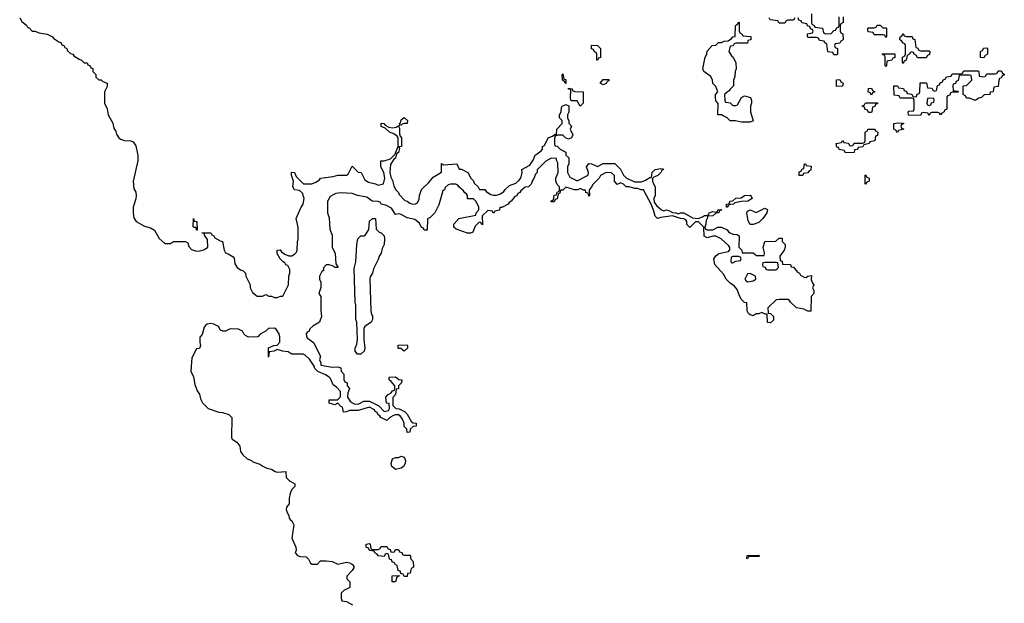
# Model space of a CAD drawing. Header units: inches. Extents: x 2808529 to 2951249, y 860290 to 1033701.
# Tile 12 of 153: x 2908124 to 2914952, y 916880 to 920930. Entities that reach past the tile are written whole.
import ezdxf

# ---------------------------------------------------------------- set-up
doc = ezdxf.new("R2010")
doc.units = ezdxf.units.IN
doc.header["$MEASUREMENT"] = 0
for name, color, linetype in [('C9901', 7, 'Continuous'), ('C9902', 7, 'Continuous'), ('C9911', 7, 'Continuous'), ('C9912', 7, 'Continuous')]:
    doc.layers.add(name, color=color, linetype=linetype)

msp = doc.modelspace()

# ---------------------------------------------------------------- linework, layer by layer
at = {"layer": 'C9901', "color": 6}
for points in [[(2908940.1, 920000), (2908942, 919990), (2908942, 919950), (2908910.7, 919809.3), (2908916, 919756), (2908930, 919732), (2908930.5, 919710), (2908930, 919686), (2908910.7, 919629.3), (2908910.6, 919590), (2908914.4, 919554.4), (2908930.6, 919530.6), (2908990, 919496), (2909030, 919484.7), (2909058, 919470), (2909090.7, 919410.7), (2909130, 919378), (2909170, 919378), (2909190, 919390.7), (2909274, 919390), (2909290, 919382), (2909296.9, 919356.9), (2909315.3, 919335.3), (2909350, 919324.7), (2909374.6, 919325.4), (2909405.2, 919334.8), (2909428.9, 919351.1), (2909425.2, 919405.2), (2909406, 919434), (2909406, 919446), (2909386, 919450), (2909450, 919451), (2909456.9, 919436.9), (2909471, 919430), (2909476.9, 919416.9), (2909514.4, 919394.4), (2909530.8, 919390), (2909542, 919330), (2909551, 919311), (2909570, 919304.7), (2909603.6, 919283.6), (2909610, 919274), (2909615.3, 919235.3), (2909630.7, 919210.7), (2909654.8, 919194.8), (2909672, 919190), (2909690, 919172), (2909691, 919151), (2909722, 919090), (2909722, 919070), (2909730.9, 919050.9), (2909738, 919038), (2909770, 919012), (2909808.4, 919011.6), (2909830, 919022), (2909851.3, 919011.3), (2909868.7, 919011.3), (2909890, 919002), (2909910, 919002), (2909931.6, 919011.6), (2909948.4, 919011.6), (2909988.7, 919090), (2909989, 919150), (2909998, 919170), (2909996.4, 919196.4), (2909983.1, 919223.1), (2909970, 919229), (2909963.1, 919243.1), (2909950, 919249), (2909929.2, 919270), (2909910, 919308), (2909909.3, 919330), (2909930, 919334), (2909939.6, 919319.6), (2909962, 919302), (2909990, 919291.3), (2910000, 919291.7)], [(2910000, 918615.3), (2909984.7, 918624.7), (2909946, 918630), (2909910, 918642), (2909889.1, 918629.1), (2909854, 918626), (2909850, 918588), (2909850, 918652), (2909886, 918670), (2909908.4, 918671.6), (2909928, 918692), (2909928.7, 918730), (2909922, 918750), (2909902, 918782), (2909890, 918788.7), (2909850, 918788), (2909832, 918770), (2909791.3, 918748.7), (2909774, 918730), (2909710, 918728), (2909690, 918738), (2909678, 918750), (2909668.9, 918768.9), (2909642, 918782), (2909595.3, 918784.7), (2909578, 918782), (2909550, 918768), (2909531.6, 918768.4), (2909516.4, 918776.4), (2909502, 918802), (2909470, 918818), (2909450, 918822), (2909423.6, 918816.4), (2909411.3, 918808.7), (2909403.6, 918796.4), (2909390, 918746), (2909372.7, 918727.3), (2909372, 918690), (2909378, 918670), (2909371.6, 918648.4), (2909350, 918646), (2909316.9, 918583.1), (2909311, 918490), (2909330, 918452), (2909338, 918398), (2909354.8, 918354.8), (2909370, 918332), (2909378, 918298), (2909390.7, 918270.7), (2909430.9, 918230.9), (2909505.4, 918205.4), (2909530, 918204.7), (2909574, 918190), (2909594, 918170), (2909591.3, 918030), (2909598, 918018), (2909630, 917998), (2909650, 917971.3), (2909654.4, 917934.4), (2909670.6, 917910.6), (2909702, 917882), (2909730, 917870.8), (2909740.7, 917860.7), (2909790, 917844.7), (2909810.7, 917830.7), (2909838, 917818), (2909870.6, 917810.6), (2909895.3, 917795.3), (2909910, 917791), (2909970, 917794), (2909972, 917752), (2909991.3, 917731.3), (2910000, 917726.7)], [(2910000, 917642), (2909992, 917610), (2909992, 917570), (2909972.7, 917547.3), (2909972, 917530), (2909978, 917510), (2909991, 917490), (2909991.3, 917471.3), (2910000, 917462.4)]]:
    msp.add_lwpolyline(points, dxfattribs=at)
msp.add_lwpolyline([(2909350, 919469), (2909347.3, 919487.3), (2909332.7, 919487.3), (2909327.3, 919492.7), (2909330, 919551.3), (2909332.7, 919532.7), (2909351.3, 919530), (2909354, 919470)], close=True, dxfattribs=at)
at = {"layer": 'C9902', "color": 6}
msp.add_lwpolyline([(2908123.6, 920943.6), (2908138, 920918), (2908170, 920891.3), (2908176.9, 920876.9), (2908192, 920870), (2908211.1, 920851.1), (2908228.9, 920851.1), (2908259.6, 920839.6), (2908314, 920830), (2908352, 920810), (2908359.6, 920799.6), (2908395.3, 920775.3), (2908410, 920770.8), (2908416, 920756), (2908430, 920750.8), (2908436.9, 920736.9), (2908450, 920731), (2908454.8, 920714.8), (2908475.3, 920695.3), (2908491.3, 920690), (2908498, 920678), (2908535.3, 920655.3), (2908552, 920650), (2908571, 920631), (2908591, 920630), (2908596.9, 920616.9), (2908610, 920611), (2908616.9, 920596.9), (2908630, 920591), (2908631, 920571), (2908651.3, 920548.7), (2908651.3, 920531.3), (2908671.6, 920511.6), (2908688.4, 920511.6), (2908701, 920501), (2908730.8, 920490), (2908730, 920466), (2908711.1, 920428.9), (2908711, 920350), (2908730, 920312), (2908738, 920270), (2908770, 920212), (2908776.9, 920176.9), (2908790, 920154), (2908794.8, 920134.8), (2908810.7, 920110.7), (2908822, 920102), (2908850, 920090.8), (2908894, 920090), (2908910, 920082), (2908930, 920054), (2908940.1, 920000)], dxfattribs=at)
at = {"layer": 'C9911', "color": 6}
for points in [[(2911911.7, 920000), (2911912, 919990), (2911930.7, 919970.7), (2911931, 919930), (2911922, 919910), (2911922, 919870), (2911938, 919838), (2911990, 919812), (2912066, 919850), (2912068, 919870), (2912055.3, 919910), (2912070, 919931), (2912090, 919930.8), (2912130, 919911.3), (2912170, 919931), (2912250, 919931), (2912290, 919892), (2912311, 919851), (2912331, 919831), (2912390, 919804.7), (2912434.6, 919805.4), (2912464, 919816), (2912494, 919834), (2912506, 919834), (2912509.2, 919870), (2912530, 919890.7), (2912570, 919898), (2912590, 919892), (2912576.9, 919883.1), (2912570, 919868.7), (2912550, 919848.7), (2912522, 919838), (2912512.7, 919827.3), (2912512, 919810), (2912518, 919790), (2912531, 919770), (2912530.9, 919710.9), (2912522, 919690), (2912523.6, 919663.6), (2912539.6, 919639.6), (2912574, 919610), (2912590, 919604.7), (2912610, 919611), (2912630, 919604.7), (2912650, 919591), (2912674, 919590), (2912690, 919582), (2912706, 919590), (2912730, 919590.8), (2912790, 919556), (2912829.1, 919550.9), (2912859, 919561), (2912871.6, 919571.6), (2912888.4, 919571.6), (2912902, 919578), (2912906, 919590), (2912930, 919598), (2912950, 919594), (2912962, 919598), (2912966, 919610), (2912992, 919612), (2912986, 919606), (2912974, 919606), (2912972, 919590), (2912950, 919588), (2912930, 919569), (2912894, 919566), (2912894, 919554), (2912883.6, 919536.4), (2912882, 919510), (2912874, 919490), (2912878, 919478), (2912892, 919472), (2912930, 919471), (2912966, 919490), (2912990.9, 919490.9), (2913030, 919471.3), (2913038, 919458), (2913050.9, 919450.9), (2913070, 919442), (2913099.6, 919439.6), (2913114, 919430), (2913111.6, 919351.6), (2913131.3, 919330), (2913132.7, 919312.7), (2913210, 919311), (2913232.7, 919292.7), (2913286, 919294), (2913288, 919312), (2913279, 919350), (2913290, 919391.3), (2913368, 919392), (2913390, 919414), (2913410, 919414), (2913412, 919390), (2913432, 919370), (2913432, 919350), (2913424.7, 919330), (2913394, 919290), (2913398, 919258), (2913410, 919254), (2913414, 919234), (2913470, 919232), (2913474, 919214), (2913490, 919212), (2913518, 919178), (2913530.7, 919170.7), (2913538, 919158), (2913563.6, 919143.6), (2913578, 919142), (2913590, 919151.3), (2913614, 919154), (2913612.7, 919127.3), (2913621, 919101), (2913630.8, 919090), (2913622, 919070), (2913631, 919050), (2913631.3, 919030), (2913612, 919008), (2913610, 918908), (2913590, 918908), (2913562, 918922), (2913510, 918929.4), (2913468.7, 918970), (2913462, 918982), (2913450, 918988.7), (2913391.3, 918988.7), (2913370, 918986), (2913312, 918930), (2913314, 918894), (2913330, 918892), (2913351, 918870), (2913350, 918846), (2913330, 918826), (2913309.2, 918829.2), (2913307.3, 918887.3), (2913292.7, 918887.3), (2913270, 918899), (2913248.9, 918888.9), (2913231.1, 918888.9), (2913210, 918875.3), (2913190, 918882), (2913178, 918890), (2913168.7, 918910), (2913166, 918966), (2913150, 918968), (2913130, 918988.7), (2913114.8, 919014.8), (2913098.6, 919058.6), (2913080.2, 919080.2), (2913050, 919102), (2913022, 919130), (2913004, 919164), (2912944, 919230), (2912937.2, 919270), (2912950, 919291), (2912972.9, 919307.1), (2913038, 919322), (2913047.3, 919332.7), (2913048, 919350), (2913040.4, 919360.4), (2912989, 919409), (2912950, 919428.7), (2912930, 919428.7), (2912890, 919415.3), (2912870, 919428.7), (2912868, 919490), (2912830, 919528), (2912810, 919528), (2912770, 919488), (2912750, 919508.7), (2912749.2, 919529.2), (2912742, 919542), (2912729, 919549), (2912706, 919550), (2912650, 919568.7), (2912570, 919558), (2912546, 919550), (2912530, 919566), (2912522, 919602), (2912505.2, 919645.2), (2912448.4, 919748.4), (2912431.6, 919748.4), (2912410, 919758), (2912390, 919758), (2912349, 919769), (2912329.4, 919769.4), (2912310, 919788), (2912290, 919798), (2912266, 919786), (2912248.9, 919808.9), (2912248, 919848), (2912228, 919868), (2912190, 919868.7), (2912151.3, 919848.7), (2912142, 919830), (2912096, 919784), (2912090, 919768), (2912072, 919750), (2912074, 919710), (2912070, 919706), (2912066, 919726), (2912048.7, 919730), (2912047.3, 919747.3), (2912032.7, 919747.3), (2912010, 919758), (2911994, 919750), (2911970, 919749.2), (2911910, 919768), (2911890, 919748), (2911874, 919746), (2911870, 919726), (2911858, 919722), (2911850, 919686), (2911838, 919682), (2911830, 919666), (2911810, 919666), (2911810, 919674), (2911822, 919678), (2911828.4, 919691.6), (2911830, 919712), (2911846, 919714), (2911850, 919734), (2911862, 919738), (2911866, 919750), (2911866, 919770), (2911850, 919786), (2911842, 919810), (2911842, 919830), (2911858, 919870), (2911856.4, 919936.4), (2911846, 919954), (2911846, 919966), (2911810, 919968), (2911771.6, 919948.4), (2911711.6, 919888.4), (2911711, 919870), (2911701, 919859), (2911690, 919828), (2911681, 919819), (2911670.7, 919789.3), (2911652, 919770), (2911630, 919768), (2911598, 919742), (2911591.3, 919730), (2911576.9, 919723.1), (2911570, 919708.7), (2911558, 919702), (2911532, 919670), (2911518, 919662), (2911511.3, 919650), (2911466, 919626), (2911454, 919626), (2911450, 919608), (2911418, 919602), (2911412, 919588), (2911406, 919590), (2911402, 919602), (2911370, 919606), (2911331.3, 919568.7), (2911334, 919506), (2911326, 919510), (2911322, 919522), (2911310, 919526), (2911282, 919498), (2911265.4, 919454.6), (2911250, 919448), (2911230, 919448.7), (2911150, 919475.3), (2911135.3, 919490), (2911134, 919510), (2911170, 919550.7), (2911287.3, 919572.7), (2911288.7, 919590), (2911308, 919610), (2911308, 919630), (2911288.9, 919668.9), (2911270, 919686), (2911230, 919686), (2911228.7, 919710), (2911222, 919722), (2911210, 919728.7), (2911202, 919742), (2911168.7, 919770), (2911162, 919782), (2911149, 919789), (2911110.9, 919789.1), (2911096, 919784), (2911074.8, 919765.2), (2911070, 919749), (2911058, 919742), (2911030, 919646), (2911002, 919590), (2910970, 919558), (2910951.6, 919548.4), (2910950, 919468.7), (2910929, 919470), (2910923.1, 919483.1), (2910910, 919489), (2910897.2, 919517.2), (2910863.1, 919543.1), (2910810, 919555.3), (2910770, 919578), (2910750, 919582), (2910730, 919578), (2910702, 919622), (2910662, 919642), (2910630, 919649.4), (2910623.1, 919663.1), (2910609.3, 919669.3), (2910568, 919670), (2910530, 919698), (2910466, 919710), (2910430, 919724), (2910350, 919729.3), (2910315.3, 919724.7), (2910302, 919718), (2910276.9, 919703.1), (2910262, 919678), (2910258, 919670), (2910258, 919590), (2910270, 919554), (2910275.3, 919475.3), (2910290, 919434), (2910291, 919350), (2910310.7, 919310), (2910316.9, 919236.9), (2910332, 919210), (2910310, 919209.2), (2910299, 919219), (2910270, 919228.7), (2910250, 919228), (2910231.1, 919208.9), (2910230.6, 919189.4), (2910218, 919182), (2910202, 919150), (2910202, 919130), (2910211.1, 919108.9), (2910211.1, 919071.1), (2910198, 919030), (2910211.1, 919008.9), (2910211.1, 918911.1), (2910216, 918870), (2910202, 918830), (2910156, 918804), (2910136, 918784), (2910130, 918768.7), (2910118, 918762), (2910111.3, 918750), (2910112, 918730), (2910119.6, 918719.6), (2910162, 918690), (2910210, 918594), (2910202, 918570), (2910212, 918548), (2910212, 918532), (2910290, 918518), (2910330, 918522), (2910350, 918514), (2910352, 918490), (2910371, 918470), (2910372, 918432), (2910378, 918418), (2910394, 918410), (2910394, 918390), (2910411.3, 918371.3), (2910399.6, 918340.4), (2910398, 918310), (2910418, 918278), (2910443.6, 918263.6), (2910470, 918262), (2910510, 918282), (2910550, 918282), (2910614, 918250), (2910650, 918212), (2910682, 918218), (2910687.3, 918232.7), (2910686, 918266), (2910668, 918270), (2910662, 918310), (2910678, 918330), (2910699, 918341), (2910710, 918354), (2910722, 918358), (2910726, 918370), (2910726, 918390), (2910700.4, 918420.4), (2910686, 918430), (2910686, 918450), (2910730, 918451.3), (2910752.7, 918432.7), (2910774, 918430), (2910771.3, 918410), (2910751.1, 918388.9), (2910750, 918368), (2910734, 918366), (2910730, 918328), (2910711.3, 918308.7), (2910711.6, 918251.6), (2910731.6, 918231.6), (2910754, 918230), (2910792, 918210), (2910810, 918192), (2910839.6, 918139.6), (2910851.3, 918131.3), (2910874, 918130), (2910874, 918110), (2910852, 918108), (2910831.6, 918088.4), (2910830, 918068), (2910810, 918066), (2910808, 918088), (2910790, 918106), (2910788.7, 918130), (2910779, 918159), (2910762, 918182), (2910750, 918188.7), (2910730, 918188.7), (2910716.9, 918183.1), (2910691, 918169), (2910670, 918149), (2910628.7, 918170), (2910622, 918182), (2910610, 918188.7), (2910603.1, 918203.1), (2910589, 918210), (2910583.1, 918223.1), (2910550, 918242), (2910470, 918218), (2910410, 918218), (2910390, 918208), (2910370, 918206), (2910362, 918242), (2910350, 918246), (2910330, 918268), (2910310, 918258), (2910270, 918268.7), (2910270, 918292), (2910327.3, 918292.7), (2910348, 918312), (2910348, 918350), (2910320.4, 918380.4), (2910296.4, 918396.4), (2910279, 918439), (2910269.3, 918449.3), (2910245.2, 918465.2), (2910190, 918489.2), (2910170, 918508.7), (2910164.7, 918524.7), (2910134, 918574), (2910103.1, 918603.1), (2910088.9, 918608.9), (2910010, 918609.2), (2910000, 918615.3)], [(2910000, 919291.7), (2910010, 919292), (2910030, 919302), (2910043.1, 919316.9), (2910048.9, 919331.1), (2910049.1, 919389.1), (2910055.3, 919410), (2910055.3, 919490), (2910042, 919550), (2910075.3, 919630), (2910089, 919650), (2910095.3, 919690), (2910085.2, 919725.2), (2910064.7, 919744.7), (2910029, 919750), (2910018, 919770), (2910022, 919810), (2910008.7, 919851.3), (2910008, 919872), (2910030.4, 919870.4), (2910041, 919841), (2910091.1, 919791.1), (2910149.2, 919790.8), (2910178, 919802), (2910202, 919818), (2910210, 919831), (2910298, 919842), (2910330, 919850.8), (2910389.1, 919850.9), (2910402, 919858), (2910430, 919914), (2910470, 919872), (2910491.3, 919870), (2910518, 919818), (2910542.8, 919802.8), (2910590.5, 919790.5), (2910610, 919781), (2910646, 919790), (2910655.3, 919830), (2910649.3, 919869.3), (2910628.7, 919910), (2910629, 919950), (2910650, 919951), (2910695.3, 919964.7), (2910724.7, 919995.3), (2910726.7, 920000)], [(2910737.5, 920000), (2910730.8, 919970), (2910718, 919962), (2910694.4, 919925.6), (2910690.5, 919870.5), (2910696.9, 919836.9), (2910710, 919814), (2910718, 919778), (2910730.8, 919750.8), (2910751, 919730), (2910756, 919716), (2910794.8, 919674.8), (2910811.3, 919670), (2910830, 919656), (2910850, 919650.8), (2910869, 919651), (2910882, 919658), (2910894.6, 919685.4), (2910895.3, 919710), (2910910, 919751.3), (2910960.2, 919799.8), (2910990, 919838), (2911048.9, 919871.1), (2911048.7, 919931.3), (2911062, 919922), (2911154, 919930), (2911171.6, 919891.6), (2911188.4, 919891.6), (2911230.5, 919870.5), (2911251.1, 919831.1), (2911270, 919812), (2911276, 919796), (2911302, 919770), (2911312, 919752), (2911350, 919750.8), (2911358, 919738), (2911390, 919718), (2911410, 919711.3), (2911430, 919711.3), (2911458, 919722), (2911482, 919738), (2911490, 919752), (2911520.2, 919779.8), (2911564, 919796), (2911585.2, 919814.8), (2911598, 919830), (2911608, 919870), (2911606, 919890), (2911660.4, 919919.6), (2911684, 919956), (2911698, 919990), (2911712.3, 920000)], [(2910000, 917726.7), (2910031.3, 917710), (2910031.3, 917690), (2910011, 917669), (2910002, 917650), (2910000, 917642)], [(2910000, 917462.4), (2910010, 917452), (2910023.6, 917423.6), (2910011.6, 917331.6), (2910038, 917270), (2910042, 917250), (2910034, 917230), (2910051.1, 917211.1), (2910065.4, 917205.4), (2910110, 917202), (2910125.4, 917185.4), (2910139.6, 917159.6), (2910151.6, 917151.6), (2910188, 917152), (2910210, 917174), (2910250, 917174), (2910290, 917171.3), (2910330, 917152), (2910390, 917164.7), (2910410, 917162), (2910431.3, 917150), (2910442, 917130), (2910430, 917108), (2910392.7, 917067.3), (2910392, 917050), (2910412, 917028), (2910414, 916990), (2910371.6, 916968.4), (2910354, 916950), (2910352.7, 916912.7), (2910358, 916898), (2910390, 916892), (2910432, 916870)]]:
    msp.add_lwpolyline(points, dxfattribs=at)
for points in [[(2913529, 919849), (2913528.7, 919868.7), (2913530, 919874), (2913542, 919878), (2913550, 919894), (2913562, 919898), (2913566, 919930), (2913574, 919930), (2913578, 919918), (2913612.7, 919912.7), (2913610, 919886), (2913598, 919882), (2913590, 919868), (2913558, 919862), (2913554, 919850), (2913550, 919849.3)], [(2913990, 919786), (2913986, 919790), (2913986, 919850), (2913990, 919854), (2913998, 919838), (2914014, 919830), (2914014, 919810), (2913998, 919802)], [(2913030, 919629), (2913026, 919630), (2913026, 919650), (2913046, 919654), (2913048, 919670), (2913070, 919672), (2913090, 919691), (2913127.3, 919692.7), (2913150, 919711), (2913190, 919711.3), (2913199.6, 919699.6), (2913202, 919690), (2913174, 919670), (2913130, 919668.7), (2913082, 919658), (2913074, 919650), (2913051.6, 919648.4), (2913038, 919642)], [(2913210, 919509), (2913189.2, 919509.2), (2913174.6, 919534.6), (2913165.2, 919590), (2913170, 919602), (2913190, 919611.3), (2913230, 919592), (2913290, 919622), (2913310, 919612), (2913304.7, 919590), (2913278, 919550), (2913250, 919522)], [(2910490, 918608), (2910466, 918610), (2910449, 918629), (2910449.2, 918650), (2910462, 918678), (2910465.2, 918710), (2910461.2, 918830), (2910455.3, 918850), (2910455.3, 918950), (2910449.2, 918970), (2910443.1, 919203.1), (2910455.3, 919250), (2910461.2, 919370), (2910469, 919410), (2910488.7, 919430), (2910509.1, 919430.9), (2910522, 919438), (2910545.6, 919474.4), (2910550, 919531.3), (2910569.6, 919550.4), (2910590, 919550.7), (2910596, 919476), (2910615.3, 919455.3), (2910630, 919450.8), (2910650.6, 919430), (2910654, 919410), (2910650.7, 919370), (2910638, 919342), (2910630.7, 919310), (2910616, 919290), (2910610, 919266), (2910578, 919202), (2910571, 919170), (2910554.8, 919145.2), (2910550.8, 919130), (2910558, 918910), (2910563.6, 918883.6), (2910570, 918874), (2910571, 918850), (2910562, 918830), (2910518, 918802), (2910511, 918789), (2910510.8, 918710), (2910518, 918650), (2910511.3, 918630)], [(2913110, 919286), (2913070, 919286), (2913058, 919282), (2913054, 919250), (2913062, 919242), (2913070, 919242), (2913090, 919254), (2913122, 919258), (2913126, 919270), (2913122, 919282)], [(2913370, 919246), (2913290, 919246), (2913278, 919242), (2913274, 919230), (2913278, 919218), (2913292.7, 919212.7), (2913298, 919198), (2913310, 919194), (2913370, 919194), (2913386, 919210), (2913382, 919242)], [(2913190, 919168), (2913170, 919166), (2913152, 919130), (2913159.6, 919119.6), (2913170, 919112), (2913210, 919118), (2913228, 919130), (2913226, 919150)], [(2910790, 918628.7), (2910767.3, 918647.3), (2910748.9, 918648.9), (2910748.9, 918671.1), (2910810, 918674), (2910814, 918670), (2910812, 918650)], [(2910730, 917809.2), (2910704, 917830), (2910699, 917850), (2910710, 917882), (2910730, 917891), (2910750, 917891), (2910770, 917902), (2910790, 917894), (2910798.8, 917870), (2910796, 917850), (2910784.7, 917830), (2910770, 917819)], [(2910570, 917254), (2910610, 917254), (2910622, 917258), (2910630, 917274), (2910670, 917274), (2910678, 917258), (2910692.7, 917252.7), (2910698, 917238), (2910710, 917234), (2910722, 917238), (2910730, 917254), (2910750, 917254), (2910758, 917238), (2910772.7, 917232.7), (2910778, 917218), (2910790, 917214), (2910830, 917214), (2910834, 917210), (2910834, 917190), (2910852, 917170), (2910854, 917130), (2910838, 917122), (2910832, 917090), (2910814, 917086), (2910810, 917066), (2910790, 917066), (2910782, 917082), (2910766, 917086), (2910762, 917102), (2910748, 917108), (2910742, 917142), (2910730, 917146), (2910722, 917162), (2910707.3, 917167.3), (2910702, 917182), (2910687.3, 917187.3), (2910682, 917222), (2910670, 917226), (2910658, 917222), (2910650, 917206), (2910608.4, 917208.4), (2910602, 917222), (2910586, 917230), (2910582, 917242), (2910550, 917246), (2910542, 917262), (2910526, 917270), (2910526, 917290), (2910550, 917294), (2910554, 917290), (2910558, 917258)], [(2913170, 917188), (2913166, 917190), (2913168.4, 917211.6), (2913250, 917214), (2913254, 917210), (2913250, 917206), (2913190, 917206), (2913178, 917202)], [(2910730, 917028), (2910706, 917030), (2910706, 917070), (2910754, 917074), (2910752.7, 917067.3), (2910738, 917062)]]:
    msp.add_lwpolyline(points, close=True, dxfattribs=at)
at = {"layer": 'C9912', "color": 6}
for points in [[(2913614, 920970), (2913614, 920910), (2913618, 920898), (2913634, 920890), (2913638, 920878), (2913690, 920872), (2913698, 920838), (2913712.7, 920832.7), (2913750, 920834), (2913770, 920854), (2913782, 920858), (2913790, 920874), (2913802, 920878), (2913806, 920890), (2913806, 920950)], [(2913498, 920942), (2913490, 920926), (2913450, 920926), (2913438, 920922), (2913430, 920906), (2913390, 920906), (2913382, 920922), (2913328.4, 920928.4), (2913322, 920942)], [(2913834, 920950), (2913834, 920910), (2913818, 920902), (2913814, 920890), (2913814, 920850), (2913818, 920838), (2913832, 920832), (2913834, 920790), (2913818, 920782), (2913810, 920766), (2913778, 920762), (2913774, 920750), (2913778, 920738), (2913794, 920730), (2913794, 920690), (2913790, 920686), (2913770, 920686), (2913762, 920702), (2913727.3, 920707.3), (2913722, 920762), (2913706, 920770), (2913702, 920782), (2913670, 920786), (2913662, 920802), (2913650, 920806), (2913590, 920806), (2913586, 920810), (2913587.3, 920832.7), (2913622, 920838), (2913626, 920850), (2913622, 920862), (2913607.3, 920867.3), (2913602, 920882), (2913587.3, 920887.3), (2913582, 920902), (2913547.3, 920907.3), (2913542, 920922), (2913527.3, 920927.3), (2913522, 920942)], [(2911712.3, 920000), (2911740.4, 920019.6), (2911748.9, 920031.1), (2911749.2, 920050), (2911762, 920058), (2911789.3, 920110.7), (2911818, 920122), (2911834, 920134), (2911846, 920134), (2911849.2, 920170.8), (2911886, 920210), (2911886, 920230), (2911868, 920250), (2911868, 920270), (2911878, 920290), (2911880.4, 920319.6), (2911886, 920330), (2911910, 920342), (2911931.6, 920331.6), (2911930.7, 920289.3), (2911922, 920270), (2911922, 920250), (2911931.6, 920228.4), (2911931.6, 920211.6), (2911951.3, 920190), (2911942, 920170), (2911958.8, 920130), (2911950.6, 920109.4), (2911930, 920101.2), (2911908.7, 920110), (2911890, 920128.7), (2911852, 920128), (2911838, 920122), (2911832, 920108), (2911831.6, 920071.6), (2911834, 920054), (2911850, 920052), (2911871.1, 920031.1), (2911911.3, 920010), (2911911.7, 920000)], [(2910726.7, 920000), (2910749.2, 920050.8), (2910749.1, 920109.1), (2910742, 920122), (2910719, 920139), (2910688, 920150), (2910658, 920178), (2910630, 920189), (2910630, 920211), (2910649.3, 920210.7), (2910656.9, 920196.9), (2910683.6, 920183.6), (2910710, 920178.8), (2910735.3, 920184.7), (2910758, 920198), (2910752.7, 920187.3), (2910756.9, 920176.9), (2910758, 920138), (2910762, 920122), (2910770.8, 920110), (2910770.4, 920050), (2910752.7, 920047.3), (2910756.9, 920036.9), (2910750, 920008), (2910738, 920002), (2910737.5, 920000)]]:
    msp.add_lwpolyline(points, dxfattribs=at)
for points in [[(2913070, 920334), (2913090, 920334), (2913102, 920338), (2913129.3, 920390.7), (2913150, 920401), (2913190.5, 920390.5), (2913198, 920370), (2913198, 920350), (2913191, 920330), (2913191.3, 920290), (2913210, 920228), (2913190, 920218), (2913130, 920218), (2913088.4, 920228.4), (2913050, 920229), (2913028.9, 920248.9), (2913003.1, 920263.1), (2912990, 920268.7), (2912966, 920270), (2912968, 920348), (2912950, 920366), (2912948, 920390), (2912948, 920410), (2912966, 920430), (2912950, 920466), (2912930, 920486), (2912929, 920510), (2912916, 920536), (2912868.7, 920570), (2912862, 920590), (2912878, 920670), (2912888.4, 920691.6), (2912890, 920712), (2912926, 920750), (2912950, 920752), (2912970, 920771), (2912990, 920771.3), (2913010, 920781), (2913036.4, 920783.6), (2913060.4, 920799.6), (2913070, 920812), (2913086, 920814), (2913088, 920890), (2913102, 920898), (2913110, 920914), (2913114, 920910), (2913114, 920850), (2913118, 920838), (2913134, 920830), (2913138, 920818), (2913192.7, 920812.7), (2913194, 920790), (2913174, 920786), (2913170, 920766), (2913090, 920766), (2913078, 920762), (2913071.3, 920748.7), (2913050, 920746), (2913042, 920710), (2913059.6, 920679.6), (2913071.3, 920670), (2913090.7, 920630.7), (2913091, 920590), (2913084.7, 920570), (2913083.6, 920536.4), (2913074, 920510), (2913074, 920470), (2913051.6, 920448.4), (2913044.7, 920435.3), (2913030, 920428), (2913012, 920410), (2913014, 920370), (2913018, 920358), (2913050, 920352)], [(2914110, 920874), (2914130, 920874), (2914134, 920870), (2914134, 920810), (2914130, 920806), (2914122, 920822), (2914110, 920826), (2914050, 920826), (2914042, 920842), (2914010, 920846), (2914006, 920850), (2914006, 920870), (2914010, 920874), (2914050, 920874), (2914062, 920878), (2914070, 920892), (2914091.6, 920891.6)], [(2914272.7, 920812.7), (2914312.7, 920812.7), (2914318, 920798), (2914331.6, 920791.6), (2914338, 920738), (2914350, 920734), (2914358, 920718), (2914370, 920714), (2914430, 920714), (2914434, 920710), (2914432.7, 920687.3), (2914418, 920682), (2914410, 920666), (2914350, 920666), (2914342, 920682), (2914326, 920690), (2914322, 920702), (2914310, 920706), (2914298, 920702), (2914294, 920690), (2914278, 920682), (2914271.6, 920648.4), (2914258, 920642), (2914250, 920626), (2914246, 920630), (2914246, 920670), (2914262, 920678), (2914266, 920690), (2914266, 920750), (2914262, 920762), (2914250, 920766), (2914242, 920782), (2914228, 920790), (2914228.4, 920811.6), (2914242, 920818), (2914250, 920834), (2914258, 920818)], [(2912130, 920648), (2912126, 920650), (2912126, 920690), (2912122, 920702), (2912110, 920706), (2912102, 920722), (2912088.4, 920728.4), (2912090, 920752), (2912130, 920751.3), (2912151.3, 920730), (2912151.6, 920668.4), (2912138, 920662)], [(2914130, 920606), (2914126, 920610), (2914126, 920670), (2914122, 920682), (2914107.3, 920687.3), (2914107.3, 920692.7), (2914192.7, 920692.7), (2914192.7, 920667.3), (2914178, 920662), (2914171.6, 920648.4), (2914138, 920642), (2914134, 920610)], [(2914810, 920666), (2914787.3, 920667.3), (2914786, 920710), (2914802, 920718), (2914807.3, 920732.7), (2914830, 920734), (2914834, 920730), (2914834, 920690), (2914818, 920682)], [(2911910, 920486), (2911902, 920502), (2911888, 920510), (2911886, 920550), (2911890, 920554), (2911898, 920518), (2911910, 920514)], [(2914749.1, 920369.1), (2914710, 920386), (2914690, 920386), (2914682, 920402), (2914666, 920410), (2914666, 920470), (2914690, 920474), (2914726, 920510), (2914722, 920542), (2914710, 920546), (2914650, 920546), (2914638, 920542), (2914632.7, 920507.3), (2914618, 920502), (2914612.7, 920487.3), (2914598, 920482), (2914594, 920470), (2914598, 920438), (2914630, 920434), (2914634, 920430), (2914630, 920426), (2914590, 920426), (2914578, 920422), (2914572.7, 920407.3), (2914558, 920402), (2914554, 920390), (2914554, 920310), (2914538, 920302), (2914534, 920290), (2914518, 920282), (2914510, 920269), (2914502, 920282), (2914490, 920286), (2914450, 920286), (2914438, 920282), (2914430, 920266), (2914422, 920282), (2914390, 920286), (2914378, 920282), (2914370, 920266), (2914287.3, 920267.3), (2914286, 920290), (2914290, 920294), (2914322, 920298), (2914326, 920310), (2914326, 920370), (2914322, 920382), (2914310, 920386), (2914230, 920386), (2914222, 920402), (2914187.3, 920407.3), (2914186, 920470), (2914211.6, 920471.6), (2914218, 920458), (2914252.7, 920452.7), (2914258, 920438), (2914272.7, 920432.7), (2914278, 920418), (2914310, 920414), (2914318, 920398), (2914330, 920394), (2914342, 920398), (2914347.3, 920412.7), (2914362, 920418), (2914366, 920430), (2914367.3, 920492.7), (2914412.7, 920492.7), (2914418, 920458), (2914450, 920454), (2914458, 920438), (2914470, 920434), (2914482, 920438), (2914487.3, 920472.7), (2914502, 920478), (2914507.3, 920492.7), (2914522, 920498), (2914527.3, 920512.7), (2914542, 920518), (2914550, 920534), (2914582, 920538), (2914590, 920554), (2914650, 920554), (2914662, 920558), (2914670, 920574), (2914770, 920574), (2914774, 920570), (2914778, 920538), (2914810, 920534), (2914822, 920538), (2914830, 920554), (2914890, 920554), (2914902, 920558), (2914910, 920574), (2914930, 920574), (2914938, 920558), (2914951.6, 920551.6), (2914950, 920546), (2914938, 920542), (2914930, 920526), (2914918, 920522), (2914912.7, 920507.3), (2914910, 920466), (2914878, 920462), (2914874, 920430), (2914854, 920426), (2914852, 920410), (2914812, 920408), (2914794, 920390), (2914775.3, 920384.7)], [(2912170, 920478), (2912148, 920490), (2912170, 920514), (2912210, 920514), (2912210, 920506), (2912198, 920502), (2912190, 920488)], [(2913787.3, 920467.3), (2913787.3, 920512.7), (2913810, 920514), (2913818, 920498), (2913834, 920490), (2913830, 920468)], [(2912010, 920329.2), (2911990, 920366), (2911948, 920368), (2911944, 920384), (2911946, 920446), (2911930, 920448), (2911930, 920454), (2911954, 920450), (2911958, 920438), (2911972.7, 920432.7), (2912032, 920430), (2912032, 920350)], [(2914030, 920406), (2914022, 920422), (2914008.4, 920428.4), (2914010, 920452), (2914030, 920454), (2914038, 920438), (2914054, 920430), (2914038, 920422)], [(2914010, 920286), (2914002, 920302), (2913987.3, 920307.3), (2913982, 920322), (2913967.3, 920327.3), (2913967.3, 920332.7), (2913982, 920338), (2913990, 920354), (2914072.7, 920352.7), (2914072.7, 920347.3), (2914058, 920342), (2914052.7, 920327.3), (2914038, 920322), (2914034, 920290), (2914030, 920286)], [(2914450, 920386), (2914418, 920382), (2914414, 920350), (2914418, 920338), (2914430, 920334), (2914442, 920338), (2914447.3, 920352.7), (2914462, 920358), (2914466, 920370), (2914462, 920382)], [(2910770, 920198), (2910760.4, 920200.4), (2910758, 920210), (2910764.7, 920215.3), (2910770, 920234), (2910790, 920252), (2910814, 920230), (2910810, 920209.5), (2910790.6, 920209.4), (2910775.3, 920204.7)], [(2914210, 920148), (2914202, 920162), (2914186, 920170), (2914186, 920210), (2914210, 920214), (2914252.7, 920212.7), (2914252.7, 920207.3), (2914238, 920202), (2914234, 920190), (2914238, 920178), (2914254, 920170), (2914218, 920162)], [(2913850, 920006), (2913842, 920022), (2913806, 920030), (2913802, 920042), (2913790, 920046), (2913786, 920070), (2913822, 920078), (2913830, 920092), (2913838, 920078), (2913870, 920074), (2913878, 920058), (2913890, 920054), (2913902, 920058), (2913910, 920072), (2913967.3, 920072.7), (2913982, 920078), (2913986, 920090), (2913986, 920150), (2914002, 920158), (2914006, 920170), (2914051.3, 920171.3), (2914058, 920158), (2914074, 920150), (2914072.7, 920127.3), (2914058, 920122), (2914054, 920090), (2914018, 920082), (2914014, 920070), (2913978, 920062), (2913970, 920048), (2913938, 920042), (2913934, 920030), (2913912.7, 920027.3), (2913910, 920009)]]:
    msp.add_lwpolyline(points, close=True, dxfattribs=at)

doc.saveas('drawing.dxf')
